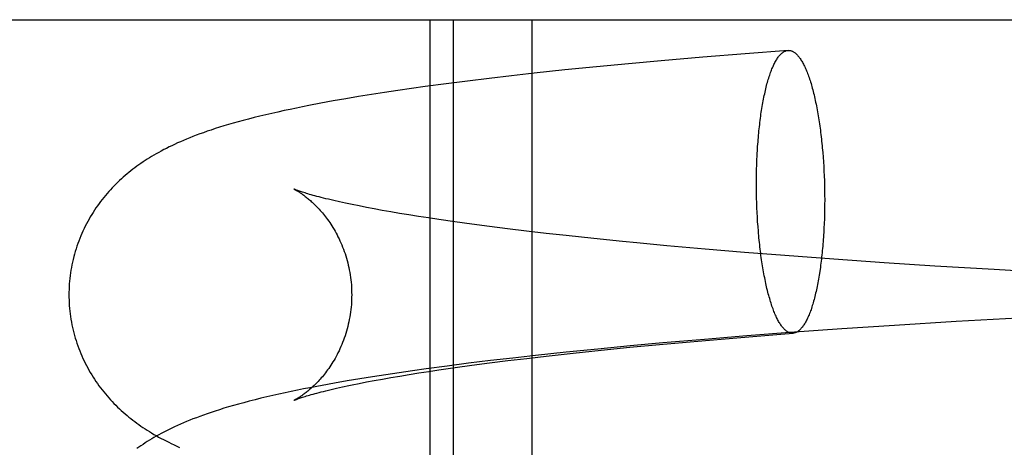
# Model space of a CAD drawing. Header units: inches. Extents: x 0 to 200, y 0 to 129.
# Tile 29 of 118: x 98.2644 to 98.4002, y 48.3793 to 48.4383. Entities that reach past the tile are written whole.
import ezdxf

# ---------------------------------------------------------------- set-up
doc = ezdxf.new("R2010")
doc.units = ezdxf.units.IN
doc.header["$LTSCALE"] = 11
doc.header["$MEASUREMENT"] = 0
doc.linetypes.add('HIDDEN', pattern=[0.2, 0.1, -0.1])
doc.layers.add('DEFAULT_2', color=8, linetype='HIDDEN')

msp = doc.modelspace()

# ---------------------------------------------------------------- linework, layer by layer
at = {"layer": 'DEFAULT_2', "color": 8, "linetype": 'HIDDEN'}
for p, q in [((98.02002, 48.43829), (98.49762, 48.43829)), ((98.32095, 48.43829), (98.32095, 48.28204)), ((98.32418, 48.43829), (98.32418, 48.28204)), ((98.33502, 48.43829), (98.33502, 48.28204)), ((98.36447, 48.4336), (98.35863, 48.43313)), ((98.37037, 48.43405), (98.36447, 48.4336)), ((98.34837, 48.43222), (98.34394, 48.4318)), ((98.35289, 48.43263), (98.34837, 48.43222)), ((98.35863, 48.43313), (98.35289, 48.43263)), ((98.33534, 48.4309), (98.33222, 48.43055)), ((98.3396, 48.43136), (98.33534, 48.4309)), ((98.34394, 48.4318), (98.3396, 48.43136)), ((98.32614, 48.42983), (98.3232, 48.42945)), ((98.32915, 48.43019), (98.32614, 48.42983)), ((98.33222, 48.43055), (98.32915, 48.43019)), ((98.31473, 48.42825), (98.31292, 48.42797)), ((98.31656, 48.42853), (98.31473, 48.42825)), ((98.31842, 48.4288), (98.31656, 48.42853)), ((98.32031, 48.42906), (98.31842, 48.4288)), ((98.3232, 48.42945), (98.32031, 48.42906)), ((98.30595, 48.42677), (98.30426, 48.42645)), ((98.30765, 48.42708), (98.30595, 48.42677)), ((98.30938, 48.42739), (98.30765, 48.42708)), ((98.31114, 48.42768), (98.30938, 48.42739)), ((98.31292, 48.42797), (98.31114, 48.42768)), ((98.37516, 48.41997), (98.37521, 48.41933)), ((98.36605, 48.41827), (98.36608, 48.41892)), ((98.37521, 48.41933), (98.37525, 48.41869)), ((98.37525, 48.41869), (98.37529, 48.41805)), ((98.36602, 48.41697), (98.36603, 48.41762)), ((98.36603, 48.41762), (98.36605, 48.41827)), ((98.37529, 48.41805), (98.37533, 48.4174)), ((98.37533, 48.4174), (98.37536, 48.41674)), ((98.36601, 48.41632), (98.36602, 48.41697)), ((98.36601, 48.41566), (98.36601, 48.41632)), ((98.37536, 48.41674), (98.37538, 48.41609)), ((98.37538, 48.41609), (98.3754, 48.41543)), ((98.36601, 48.415), (98.36601, 48.41566)), ((98.36602, 48.41434), (98.36601, 48.415)), ((98.3754, 48.41543), (98.37541, 48.41477)), ((98.37541, 48.41477), (98.37542, 48.41411)), ((98.30934, 48.41299), (98.3085, 48.41318)), ((98.36603, 48.41369), (98.36602, 48.41434)), ((98.36605, 48.41303), (98.36603, 48.41369)), ((98.37542, 48.41411), (98.37543, 48.41346)), ((98.37543, 48.41346), (98.37542, 48.4128)), ((98.31024, 48.4128), (98.30934, 48.41299)), ((98.3112, 48.41261), (98.31024, 48.4128)), ((98.31221, 48.41241), (98.3112, 48.41261)), ((98.31328, 48.41221), (98.31221, 48.41241)), ((98.3144, 48.412), (98.31328, 48.41221)), ((98.31558, 48.41179), (98.3144, 48.412)), ((98.36608, 48.41237), (98.36605, 48.41303)), ((98.36611, 48.41172), (98.36608, 48.41237)), ((98.37541, 48.41214), (98.3754, 48.41149)), ((98.37542, 48.4128), (98.37541, 48.41214)), ((98.3168, 48.41158), (98.31558, 48.41179)), ((98.31808, 48.41137), (98.3168, 48.41158)), ((98.31941, 48.41116), (98.31808, 48.41137)), ((98.32078, 48.41095), (98.31941, 48.41116)), ((98.32221, 48.41074), (98.32078, 48.41095)), ((98.32443, 48.41041), (98.32221, 48.41074)), ((98.36614, 48.41107), (98.36611, 48.41172)), ((98.36618, 48.41042), (98.36614, 48.41107)), ((98.37538, 48.41084), (98.37536, 48.4102)), ((98.3754, 48.41149), (98.37538, 48.41084)), ((98.32676, 48.41009), (98.32443, 48.41041)), ((98.32918, 48.40977), (98.32676, 48.41009)), ((98.33169, 48.40946), (98.32918, 48.40977)), ((98.3343, 48.40914), (98.33169, 48.40946)), ((98.33699, 48.40883), (98.3343, 48.40914)), ((98.36623, 48.40978), (98.36618, 48.41042)), ((98.36628, 48.40915), (98.36623, 48.40978)), ((98.33976, 48.40852), (98.33699, 48.40883)), ((98.34357, 48.40811), (98.33976, 48.40852)), ((98.34752, 48.40771), (98.34357, 48.40811)), ((98.34953, 48.40752), (98.34752, 48.40771)), ((98.35365, 48.40713), (98.34953, 48.40752)), ((98.35894, 48.40666), (98.35365, 48.40713)), ((98.36437, 48.4062), (98.35894, 48.40666)), ((98.36992, 48.40577), (98.36437, 48.4062)), ((98.37671, 48.40526), (98.36992, 48.40577)), ((98.38362, 48.40478), (98.37671, 48.40526)), ((98.39061, 48.40433), (98.38362, 48.40478)), ((98.39881, 48.40384), (98.39061, 48.40433)), ((98.40702, 48.40338), (98.39881, 48.40384)), ((98.40206, 48.39715), (98.39357, 48.39666)), ((98.37781, 48.39565), (98.37061, 48.39514)), ((98.38506, 48.39614), (98.37781, 48.39565)), ((98.39357, 48.39666), (98.38506, 48.39614)), ((98.35884, 48.39421), (98.3531, 48.39372)), ((98.35791, 48.39399), (98.36332, 48.39445)), ((98.36469, 48.39469), (98.35884, 48.39421)), ((98.36332, 48.39445), (98.36885, 48.39489)), ((98.37061, 48.39514), (98.36469, 48.39469)), ((98.36885, 48.39489), (98.37107, 48.39506)), ((98.34414, 48.39288), (98.33979, 48.39244)), ((98.34858, 48.39331), (98.34414, 48.39288)), ((98.34459, 48.39273), (98.34856, 48.39313)), ((98.34856, 48.39313), (98.35265, 48.39352)), ((98.3531, 48.39372), (98.34858, 48.39331)), ((98.35265, 48.39352), (98.35791, 48.39399)), ((98.33241, 48.39164), (98.32933, 48.39128)), ((98.33173, 48.39129), (98.33433, 48.3916)), ((98.33553, 48.39199), (98.33241, 48.39164)), ((98.33433, 48.3916), (98.33702, 48.39192)), ((98.33979, 48.39244), (98.33553, 48.39199)), ((98.33702, 48.39192), (98.34074, 48.39233)), ((98.34074, 48.39233), (98.34459, 48.39273)), ((98.32048, 48.39015), (98.31859, 48.38989)), ((98.32337, 48.39054), (98.32048, 48.39015)), ((98.32223, 48.39001), (98.32446, 48.39033)), ((98.32632, 48.39092), (98.32337, 48.39054)), ((98.32446, 48.39033), (98.32678, 48.39065)), ((98.32933, 48.39128), (98.32632, 48.39092)), ((98.32678, 48.39065), (98.32921, 48.39097)), ((98.32921, 48.39097), (98.33173, 48.39129)), ((98.3113, 48.38878), (98.30955, 48.38848)), ((98.31308, 48.38906), (98.3113, 48.38878)), ((98.31489, 48.38934), (98.31308, 48.38906)), ((98.3133, 48.38854), (98.31442, 48.38874)), ((98.31442, 48.38874), (98.31559, 48.38895)), ((98.31673, 48.38962), (98.31489, 48.38934)), ((98.31559, 48.38895), (98.31682, 48.38916)), ((98.31859, 48.38989), (98.31673, 48.38962)), ((98.31682, 48.38916), (98.3181, 48.38937)), ((98.3181, 48.38937), (98.31943, 48.38958)), ((98.31943, 48.38958), (98.32081, 48.38979)), ((98.32081, 48.38979), (98.32223, 48.39001)), ((98.3061, 48.38787), (98.3044, 48.38754)), ((98.30782, 48.38818), (98.3061, 48.38787)), ((98.30735, 48.3873), (98.30811, 48.38748)), ((98.30955, 48.38848), (98.30782, 48.38818)), ((98.30811, 48.38748), (98.30892, 48.38766)), ((98.31025, 48.38794), (98.31121, 48.38814)), ((98.31121, 48.38814), (98.31223, 48.38834)), ((98.31223, 48.38834), (98.3133, 48.38854))]:
    msp.add_line(p, q, dxfattribs=at)
for points in [[(98.36608, 48.41892), (98.36611, 48.41956), (98.36612, 48.41987), (98.36614, 48.42019), (98.36616, 48.4205), (98.36618, 48.42082), (98.3662, 48.42113), (98.36623, 48.42144), (98.36625, 48.42174), (98.36628, 48.42205), (98.3663, 48.42235), (98.36633, 48.42265), (98.36636, 48.42295), (98.36639, 48.42325), (98.36642, 48.42354), (98.36646, 48.42383), (98.36649, 48.42412), (98.36653, 48.42441), (98.36656, 48.42469), (98.3666, 48.42497), (98.36664, 48.42525), (98.36668, 48.42552), (98.36672, 48.42579), (98.36676, 48.42606), (98.36681, 48.42632), (98.36685, 48.42658), (98.3669, 48.42684), (98.36695, 48.42709), (98.36699, 48.42735), (98.36704, 48.42759), (98.36709, 48.42784), (98.36715, 48.42807), (98.3672, 48.42831), (98.36725, 48.42854), (98.36731, 48.42877), (98.36736, 48.42899), (98.36742, 48.42921), (98.36747, 48.42943), (98.36753, 48.42964), (98.36759, 48.42984), (98.36765, 48.43005), (98.36771, 48.43024), (98.36777, 48.43044), (98.36784, 48.43063), (98.3679, 48.43081), (98.36796, 48.43099), (98.36803, 48.43117), (98.36809, 48.43134), (98.36816, 48.4315), (98.36823, 48.43166), (98.3683, 48.43182), (98.36836, 48.43197), (98.36843, 48.43211), (98.3685, 48.43225), (98.36857, 48.43239), (98.36864, 48.43252), (98.36872, 48.43265), (98.36879, 48.43277), (98.36886, 48.43288), (98.36893, 48.43299), (98.36901, 48.4331), (98.36908, 48.4332), (98.36916, 48.43329), (98.36923, 48.43338), (98.36931, 48.43346), (98.36938, 48.43354), (98.36946, 48.43361), (98.36954, 48.43368), (98.36961, 48.43374), (98.36969, 48.4338), (98.36977, 48.43385), (98.36985, 48.43389), (98.36993, 48.43393), (98.37, 48.43397), (98.37008, 48.434), (98.37016, 48.43402), (98.37024, 48.43404), (98.37032, 48.43405), (98.37037, 48.43405)], [(98.37037, 48.43405), (98.3704, 48.43405), (98.37048, 48.43406), (98.37056, 48.43405), (98.37064, 48.43404), (98.37072, 48.43402), (98.3708, 48.434), (98.37088, 48.43398), (98.37096, 48.43394), (98.37104, 48.43391), (98.37111, 48.43386), (98.37119, 48.43381), (98.37127, 48.43376), (98.37135, 48.4337), (98.37143, 48.43363), (98.37151, 48.43356), (98.37159, 48.43349), (98.37167, 48.4334), (98.37174, 48.43332), (98.37182, 48.43322), (98.3719, 48.43313), (98.37197, 48.43302), (98.37205, 48.43292), (98.37213, 48.4328), (98.3722, 48.43268), (98.37228, 48.43256), (98.37235, 48.43243), (98.37243, 48.4323), (98.3725, 48.43216), (98.37257, 48.43201), (98.37265, 48.43186), (98.37272, 48.43171), (98.37279, 48.43155), (98.37286, 48.43139), (98.37293, 48.43122), (98.373, 48.43104), (98.37307, 48.43087), (98.37314, 48.43068), (98.37321, 48.43049), (98.37327, 48.4303), (98.37334, 48.43011), (98.37341, 48.42991), (98.37347, 48.4297), (98.37354, 48.42949), (98.3736, 48.42928), (98.37366, 48.42906), (98.37372, 48.42884), (98.37378, 48.42861), (98.37384, 48.42838), (98.3739, 48.42815), (98.37396, 48.42791), (98.37402, 48.42767), (98.37407, 48.42742), (98.37413, 48.42717), (98.37418, 48.42692), (98.37424, 48.42666), (98.37429, 48.4264), (98.37434, 48.42614), (98.37439, 48.42587), (98.37444, 48.4256), (98.37449, 48.42533), (98.37454, 48.42505), (98.37458, 48.42477), (98.37463, 48.42449), (98.37467, 48.42421), (98.37471, 48.42392), (98.37475, 48.42363), (98.37479, 48.42334), (98.37483, 48.42304), (98.37487, 48.42274), (98.37491, 48.42244), (98.37494, 48.42214), (98.37498, 48.42184), (98.37501, 48.42153), (98.37504, 48.42122), (98.37507, 48.42091), (98.3751, 48.4206), (98.37513, 48.42028), (98.37516, 48.41997)], [(98.30426, 48.42645), (98.30341, 48.42628), (98.30257, 48.42611), (98.30171, 48.42593), (98.30086, 48.42575), (98.30001, 48.42556), (98.29916, 48.42537), (98.29833, 48.42518), (98.29752, 48.42498), (98.29672, 48.42479), (98.29596, 48.42459), (98.29522, 48.42439), (98.29451, 48.4242), (98.29383, 48.42401), (98.29318, 48.42382), (98.29256, 48.42364), (98.29196, 48.42345), (98.29137, 48.42327), (98.29081, 48.42308), (98.29027, 48.4229), (98.28975, 48.42271), (98.28924, 48.42253), (98.28876, 48.42235), (98.2883, 48.42218), (98.28785, 48.422), (98.28741, 48.42182), (98.28699, 48.42165), (98.28657, 48.42147), (98.28616, 48.42129), (98.28577, 48.4211), (98.28538, 48.42092), (98.285, 48.42074), (98.28463, 48.42055), (98.28427, 48.42037), (98.28392, 48.42018), (98.28357, 48.41999), (98.28324, 48.41981), (98.28292, 48.41962), (98.2826, 48.41943), (98.2823, 48.41925), (98.28199, 48.41906), (98.2817, 48.41887), (98.28141, 48.41867), (98.28112, 48.41848), (98.28083, 48.41828), (98.28055, 48.41808), (98.28028, 48.41787), (98.28, 48.41767), (98.27973, 48.41746), (98.27947, 48.41724), (98.2792, 48.41702), (98.27894, 48.4168), (98.27868, 48.41658), (98.27842, 48.41634), (98.27816, 48.41611), (98.27791, 48.41586), (98.27765, 48.41561), (98.2774, 48.41536), (98.27716, 48.4151), (98.27691, 48.41484), (98.27668, 48.41458), (98.27644, 48.41432), (98.27622, 48.41405), (98.27599, 48.41377), (98.27577, 48.41349), (98.27555, 48.41321), (98.27534, 48.41293), (98.27513, 48.41263), (98.27492, 48.41234), (98.27472, 48.41204), (98.27452, 48.41173), (98.27433, 48.41142), (98.27414, 48.41111), (98.27396, 48.41079), (98.27378, 48.41047), (98.27361, 48.41015), (98.27344, 48.40982), (98.27327, 48.40949), (98.27312, 48.40915), (98.27296, 48.40881), (98.27282, 48.40847), (98.27268, 48.40812), (98.27254, 48.40777), (98.27241, 48.40742), (98.27229, 48.40707), (98.27217, 48.40671), (98.27206, 48.40635), (98.27195, 48.40598), (98.27186, 48.40562), (98.27176, 48.40525), (98.27168, 48.40488), (98.2716, 48.40451), (98.27153, 48.40413), (98.27146, 48.40376), (98.27141, 48.40338), (98.27135, 48.403), (98.27131, 48.40263), (98.27127, 48.40225), (98.27124, 48.40187), (98.27122, 48.40148), (98.2712, 48.4011), (98.27119, 48.40072), (98.27119, 48.40037)], [(98.3022, 48.41494), (98.30221, 48.41494), (98.30223, 48.41493), (98.30225, 48.41492), (98.30227, 48.41491), (98.30231, 48.41489), (98.30234, 48.41487), (98.30239, 48.41485), (98.30244, 48.41482), (98.30249, 48.41479), (98.30255, 48.41476), (98.30261, 48.41472), (98.30268, 48.41468), (98.30275, 48.41464), (98.30283, 48.41459), (98.30291, 48.41454), (98.30299, 48.41449), (98.30308, 48.41443), (98.30317, 48.41437), (98.30327, 48.41431), (98.30337, 48.41424), (98.30347, 48.41417), (98.30357, 48.41409), (98.30368, 48.41401), (98.30379, 48.41393), (98.3039, 48.41384), (98.30401, 48.41375), (98.30413, 48.41366), (98.30425, 48.41356), (98.30437, 48.41345), (98.3045, 48.41335), (98.30462, 48.41323), (98.30475, 48.41312), (98.30488, 48.41299), (98.30502, 48.41287), (98.30515, 48.41273), (98.30529, 48.4126), (98.30543, 48.41246), (98.30556, 48.41231), (98.3057, 48.41216), (98.30585, 48.412), (98.30599, 48.41184), (98.30614, 48.41167), (98.30628, 48.41149), (98.30643, 48.41131), (98.30658, 48.41112), (98.30672, 48.41093), (98.30687, 48.41073), (98.30702, 48.41052), (98.30716, 48.41031), (98.30731, 48.41008), (98.30746, 48.40986), (98.3076, 48.40962), (98.30775, 48.40938), (98.30789, 48.40914), (98.30803, 48.40888), (98.30817, 48.40863), (98.3083, 48.40836), (98.30844, 48.40809), (98.30857, 48.40781), (98.30869, 48.40753), (98.30882, 48.40725), (98.30893, 48.40695), (98.30905, 48.40665), (98.30916, 48.40635), (98.30927, 48.40604), (98.30937, 48.40573), (98.30946, 48.40542), (98.30955, 48.4051), (98.30964, 48.40477), (98.30972, 48.40444), (98.30979, 48.40411), (98.30986, 48.40378), (98.30992, 48.40344), (98.30998, 48.40311), (98.31003, 48.40276), (98.31007, 48.40242), (98.31011, 48.40208), (98.31014, 48.40173), (98.31016, 48.40139), (98.31017, 48.40104), (98.31018, 48.40069), (98.31019, 48.40037)], [(98.3085, 48.41318), (98.30771, 48.41336), (98.30734, 48.41344), (98.30698, 48.41353), (98.30663, 48.41361), (98.3063, 48.41369), (98.30599, 48.41377), (98.30569, 48.41385), (98.3054, 48.41393), (98.30512, 48.414), (98.30486, 48.41407), (98.30462, 48.41414), (98.30438, 48.41421), (98.30416, 48.41427), (98.30396, 48.41434), (98.30376, 48.4144), (98.30358, 48.41445), (98.30342, 48.4145), (98.30326, 48.41456), (98.30312, 48.4146), (98.30299, 48.41465), (98.30287, 48.41469), (98.30276, 48.41473), (98.30266, 48.41476), (98.30257, 48.4148), (98.30249, 48.41483), (98.30243, 48.41485), (98.30237, 48.41487), (98.30232, 48.41489), (98.30228, 48.41491), (98.30225, 48.41492), (98.30222, 48.41493), (98.30221, 48.41494), (98.30221, 48.41494)], [(98.37107, 48.39506), (98.37104, 48.39506), (98.37096, 48.39506), (98.37088, 48.39506), (98.3708, 48.39507), (98.37072, 48.39509), (98.37064, 48.39511), (98.37056, 48.39514), (98.37048, 48.39517), (98.3704, 48.39521), (98.37032, 48.39525), (98.37024, 48.3953), (98.37016, 48.39536), (98.37008, 48.39542), (98.37, 48.39548), (98.36993, 48.39555), (98.36985, 48.39563), (98.36977, 48.39571), (98.36969, 48.3958), (98.36961, 48.39589), (98.36954, 48.39599), (98.36946, 48.39609), (98.36938, 48.3962), (98.36931, 48.39631), (98.36923, 48.39643), (98.36916, 48.39656), (98.36908, 48.39669), (98.36901, 48.39682), (98.36893, 48.39696), (98.36886, 48.3971), (98.36879, 48.39725), (98.36872, 48.39741), (98.36864, 48.39757), (98.36857, 48.39773), (98.3685, 48.3979), (98.36843, 48.39807), (98.36836, 48.39825), (98.3683, 48.39843), (98.36823, 48.39862), (98.36816, 48.39881), (98.36809, 48.39901), (98.36803, 48.39921), (98.36796, 48.39942), (98.3679, 48.39962), (98.36784, 48.39984), (98.36777, 48.40006), (98.36771, 48.40028), (98.36765, 48.40051), (98.36759, 48.40074), (98.36753, 48.40097), (98.36747, 48.40121), (98.36742, 48.40145), (98.36736, 48.4017), (98.36731, 48.40194), (98.36725, 48.4022), (98.3672, 48.40245), (98.36715, 48.40271), (98.36709, 48.40298), (98.36704, 48.40324), (98.36699, 48.40351), (98.36695, 48.40379), (98.3669, 48.40406), (98.36685, 48.40434), (98.36681, 48.40462), (98.36676, 48.40491), (98.36672, 48.4052), (98.36668, 48.40549), (98.36664, 48.40578), (98.3666, 48.40607), (98.36656, 48.40637), (98.36653, 48.40667), (98.36649, 48.40697), (98.36646, 48.40728), (98.36642, 48.40759), (98.36639, 48.40789), (98.36636, 48.4082), (98.36633, 48.40852), (98.3663, 48.40883), (98.36628, 48.40915)], [(98.37536, 48.4102), (98.37533, 48.40956), (98.37531, 48.40924), (98.37529, 48.40893), (98.37527, 48.40861), (98.37525, 48.4083), (98.37523, 48.40799), (98.37521, 48.40768), (98.37518, 48.40737), (98.37516, 48.40707), (98.37513, 48.40676), (98.3751, 48.40646), (98.37507, 48.40616), (98.37504, 48.40587), (98.37501, 48.40557), (98.37498, 48.40528), (98.37494, 48.40499), (98.37491, 48.40471), (98.37487, 48.40443), (98.37483, 48.40415), (98.37479, 48.40387), (98.37475, 48.4036), (98.37471, 48.40332), (98.37467, 48.40306), (98.37463, 48.40279), (98.37458, 48.40253), (98.37454, 48.40227), (98.37449, 48.40202), (98.37444, 48.40177), (98.37439, 48.40152), (98.37434, 48.40128), (98.37429, 48.40104), (98.37424, 48.40081), (98.37418, 48.40057), (98.37413, 48.40035), (98.37407, 48.40012), (98.37402, 48.3999), (98.37396, 48.39969), (98.3739, 48.39948), (98.37384, 48.39927), (98.37378, 48.39907), (98.37372, 48.39887), (98.37366, 48.39868), (98.3736, 48.39849), (98.37354, 48.3983), (98.37347, 48.39813), (98.37341, 48.39795), (98.37334, 48.39778), (98.37327, 48.39761), (98.37321, 48.39745), (98.37314, 48.3973), (98.37307, 48.39715), (98.373, 48.397), (98.37293, 48.39686), (98.37286, 48.39673), (98.37279, 48.39659), (98.37272, 48.39647), (98.37265, 48.39635), (98.37257, 48.39623), (98.3725, 48.39612), (98.37243, 48.39602), (98.37235, 48.39592), (98.37228, 48.39583), (98.3722, 48.39574), (98.37213, 48.39565), (98.37205, 48.39558), (98.37197, 48.3955), (98.3719, 48.39544), (98.37182, 48.39537), (98.37174, 48.39532), (98.37167, 48.39527), (98.37159, 48.39522), (98.37151, 48.39518), (98.37143, 48.39515), (98.37135, 48.39512), (98.37127, 48.3951), (98.37119, 48.39508), (98.37111, 48.39507), (98.37107, 48.39506)], [(98.27119, 48.40037), (98.27119, 48.40002), (98.2712, 48.39964), (98.27122, 48.39925), (98.27124, 48.39887), (98.27127, 48.39849), (98.27131, 48.39811), (98.27135, 48.39773), (98.27141, 48.39736), (98.27146, 48.39698), (98.27153, 48.39661), (98.2716, 48.39623), (98.27168, 48.39586), (98.27176, 48.39549), (98.27186, 48.39512), (98.27195, 48.39476), (98.27206, 48.3944), (98.27217, 48.39404), (98.27229, 48.39368), (98.27241, 48.39332), (98.27254, 48.39297), (98.27267, 48.39262), (98.27281, 48.39228), (98.27296, 48.39193), (98.27311, 48.39159), (98.27327, 48.39126), (98.27343, 48.39093), (98.2736, 48.3906), (98.27378, 48.39027), (98.27395, 48.38995), (98.27414, 48.38964), (98.27433, 48.38932), (98.27452, 48.38901), (98.27472, 48.38871), (98.27492, 48.38841), (98.27512, 48.38811), (98.27533, 48.38782), (98.27555, 48.38753), (98.27577, 48.38725), (98.27599, 48.38697), (98.27621, 48.3867), (98.27644, 48.38643), (98.27668, 48.38616), (98.27691, 48.3859), (98.27715, 48.38564), (98.27739, 48.38539), (98.27764, 48.38514), (98.27789, 48.38489), (98.27815, 48.38465), (98.27841, 48.38441), (98.27867, 48.38417), (98.27893, 48.38394), (98.2792, 48.38372), (98.27946, 48.3835), (98.27973, 48.38329), (98.28, 48.38308), (98.28027, 48.38287), (98.28055, 48.38267), (98.28083, 48.38247), (98.28111, 48.38227), (98.2814, 48.38207), (98.28169, 48.38188), (98.28199, 48.38169), (98.28229, 48.3815), (98.2826, 48.38131), (98.28291, 48.38112), (98.28324, 48.38094), (98.28356, 48.38075), (98.2839, 48.38057), (98.28424, 48.38039), (98.28459, 48.38021), (98.28495, 48.38003), (98.28531, 48.37985), (98.28569, 48.37967), (98.28607, 48.3795), (98.28646, 48.37932)], [(98.31019, 48.40037), (98.31018, 48.40005), (98.31017, 48.3997), (98.31016, 48.39935), (98.31014, 48.39901), (98.31011, 48.39866), (98.31007, 48.39832), (98.31003, 48.39798), (98.30998, 48.39764), (98.30992, 48.3973), (98.30986, 48.39696), (98.30979, 48.39663), (98.30972, 48.3963), (98.30964, 48.39597), (98.30956, 48.39565), (98.30946, 48.39533), (98.30937, 48.39501), (98.30927, 48.3947), (98.30916, 48.39439), (98.30905, 48.39409), (98.30894, 48.39379), (98.30882, 48.39349), (98.30869, 48.39321), (98.30857, 48.39292), (98.30844, 48.39265), (98.3083, 48.39238), (98.30817, 48.39211), (98.30803, 48.39185), (98.30789, 48.3916), (98.30775, 48.39135), (98.3076, 48.39111), (98.30746, 48.39088), (98.30731, 48.39066), (98.30716, 48.39044), (98.30702, 48.39022), (98.30687, 48.39002), (98.30672, 48.38982), (98.30658, 48.38962), (98.30643, 48.38943), (98.30628, 48.38925), (98.30614, 48.38907), (98.30599, 48.3889), (98.30585, 48.38874), (98.3057, 48.38858), (98.30556, 48.38843), (98.30543, 48.38828), (98.30529, 48.38814), (98.30515, 48.38801), (98.30502, 48.38787), (98.30488, 48.38775), (98.30475, 48.38762), (98.30462, 48.38751), (98.30449, 48.38739), (98.30437, 48.38729), (98.30425, 48.38718), (98.30413, 48.38708), (98.30401, 48.38699), (98.3039, 48.3869), (98.30379, 48.38681), (98.30368, 48.38673), (98.30357, 48.38665), (98.30346, 48.38657), (98.30336, 48.3865), (98.30327, 48.38643), (98.30317, 48.38637), (98.30308, 48.38631), (98.303, 48.38625), (98.30291, 48.3862), (98.30283, 48.38615), (98.30275, 48.3861), (98.30268, 48.38606), (98.30261, 48.38602), (98.30255, 48.38598), (98.30249, 48.38595), (98.30244, 48.38592), (98.30239, 48.38589), (98.30234, 48.38587), (98.30231, 48.38585), (98.30227, 48.38583), (98.30225, 48.38582), (98.30222, 48.38581), (98.30221, 48.3858)], [(98.3044, 48.38754), (98.30355, 48.38738), (98.3027, 48.3872), (98.30185, 48.38703), (98.301, 48.38685), (98.30016, 48.38666), (98.29932, 48.38647), (98.29849, 48.38628), (98.29767, 48.38609), (98.29686, 48.38589), (98.29607, 48.38569), (98.29531, 48.38548), (98.29457, 48.38529), (98.29388, 48.38509), (98.29321, 48.3849), (98.29257, 48.38471), (98.29196, 48.38452), (98.29138, 48.38433), (98.29082, 48.38415), (98.29027, 48.38396), (98.28975, 48.38378), (98.28925, 48.3836), (98.28877, 48.38342), (98.2883, 48.38324), (98.28785, 48.38307), (98.28742, 48.38289), (98.28699, 48.38271), (98.28657, 48.38253), (98.28617, 48.38235), (98.28577, 48.38217), (98.28538, 48.38199), (98.285, 48.3818), (98.28463, 48.38162), (98.28427, 48.38143), (98.28392, 48.38125), (98.28358, 48.38106), (98.28324, 48.38087), (98.28292, 48.38069), (98.28261, 48.3805), (98.2823, 48.38031), (98.282, 48.38012), (98.2817, 48.37993), (98.28141, 48.37974), (98.28112, 48.37955), (98.28084, 48.37935), (98.28056, 48.37915)], [(98.30892, 48.38766), (98.3098, 48.38785), (98.31025, 48.38794)], [(98.30221, 48.3858), (98.3022, 48.3858), (98.30221, 48.3858), (98.30223, 48.38581), (98.30225, 48.38582), (98.30228, 48.38583), (98.30232, 48.38585), (98.30237, 48.38587), (98.30243, 48.38589), (98.30249, 48.38592), (98.30257, 48.38594), (98.30266, 48.38598), (98.30276, 48.38601), (98.30287, 48.38605), (98.30299, 48.38609), (98.30312, 48.38614), (98.30326, 48.38619), (98.30342, 48.38624), (98.30359, 48.38629), (98.30377, 48.38635), (98.30396, 48.38641), (98.30417, 48.38647), (98.30439, 48.38653), (98.30462, 48.3866), (98.30487, 48.38667), (98.30513, 48.38674), (98.3054, 48.38681), (98.30569, 48.38689), (98.306, 48.38697), (98.30631, 48.38705), (98.30664, 48.38713), (98.30699, 48.38721), (98.30735, 48.3873)]]:
    msp.add_lwpolyline(points, dxfattribs=at)

doc.saveas('drawing.dxf')
